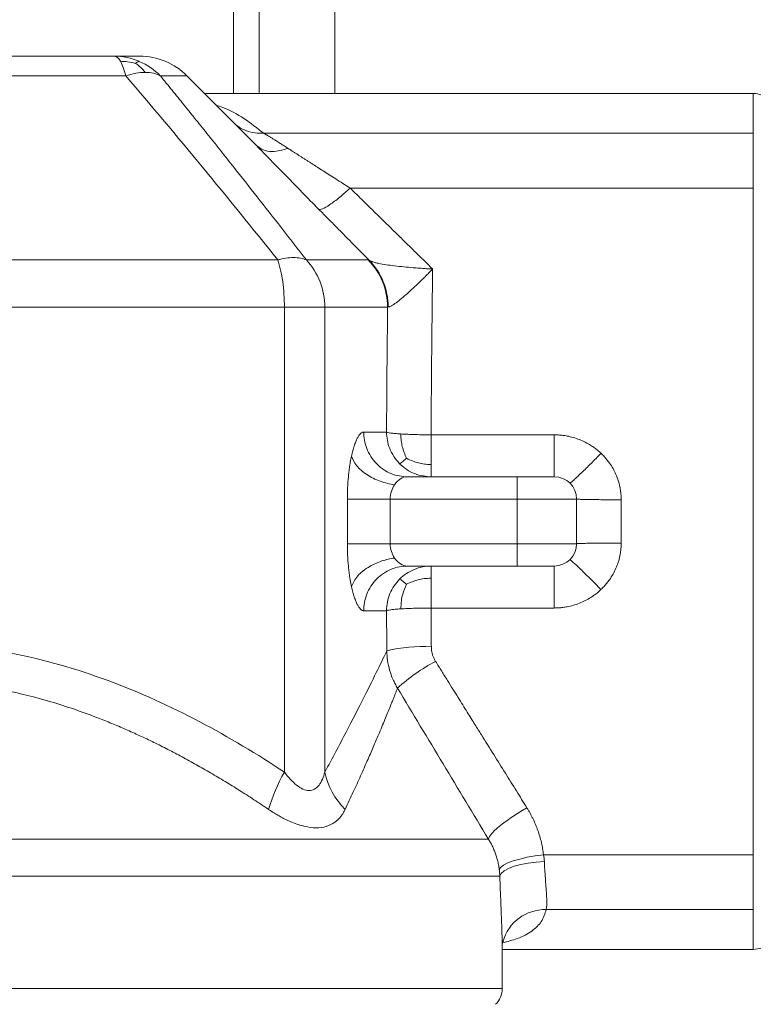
# Model space of a CAD drawing. Header units: millimetres. Extents: x -78 to 912, y -456 to 879.
# Tile 14 of 27: x 191 to 290, y 604 to 737. Entities that reach past the tile are written whole.
import ezdxf

# ---------------------------------------------------------------- set-up
doc = ezdxf.new("R2010")
doc.units = ezdxf.units.MM

msp = doc.modelspace()

# ---------------------------------------------------------------- linework, layer by layer
at = {"color": 8, "linetype": 'Continuous', "lineweight": 15}
for p, q in [((220.1, 777.06), (220.1, 726.81)), ((223.54, 777.06), (223.54, 726.81)), ((213.83, 729.17), (210.26, 729.17)), ((289.95, 721.45), (289.95, 726.81)), ((221.36, 721.65), (223.18, 719.79)), ((254.36, 626.63), (97.54, 626.63)), ((96.2, 621.63), (255.89, 621.63)), ((289.95, 611.81), (289.95, 617.16)), ((96.2, 606.55), (256.2, 606.55))]:
    msp.add_line(p, q, dxfattribs=at)
at = {"color": 7, "linetype": 'Continuous', "lineweight": 15}
for p, q in [((233.7, 726.81), (233.7, 777.06)), ((205.6, 729.17), (146.79, 729.17)), ((221.44, 721.56), (213.83, 729.17)), ((289.95, 726.81), (216.2, 726.81)), ((224.15, 721.45), (289.95, 721.45)), ((289.95, 714.09), (289.95, 721.45)), ((235.76, 714.09), (289.95, 714.09)), ((289.95, 624.52), (289.95, 714.09)), ((126.35, 704.44), (226.04, 704.44)), ((229.88, 704.44), (238.17, 704.44)), ((125.46, 698.08), (226.93, 698.08)), ((226.93, 698.08), (226.93, 635.62)), ((232.36, 698.08), (232.36, 635.62)), ((232.36, 698.08), (240.8, 698.08)), ((237.59, 681.31), (240.66, 681.31)), ((246.64, 680.94), (246.64, 676.94)), ((246.64, 680.94), (263.2, 680.94)), ((246.64, 676.94), (246.64, 675.31)), ((243.45, 675.31), (258.2, 675.31)), ((258.2, 675.31), (258.2, 672.31)), ((235.39, 666.31), (235.39, 672.31)), ((241.15, 666.31), (241.15, 672.31)), ((241.15, 672.31), (258.2, 672.31)), ((258.2, 672.31), (258.2, 666.31)), ((266.2, 672.31), (258.2, 672.31)), ((266.2, 672.31), (266.2, 666.31)), ((272.2, 672.22), (272.2, 666.4)), ((258.2, 666.31), (241.15, 666.31)), ((258.2, 663.31), (258.2, 666.31)), ((266.2, 666.31), (258.2, 666.31)), ((258.2, 663.31), (243.45, 663.31)), ((246.64, 663.31), (246.64, 661.68)), ((246.64, 661.68), (246.64, 657.67)), ((263.2, 657.67), (246.64, 657.67)), ((240.66, 657.31), (237.59, 657.31)), ((261.76, 624.52), (289.95, 624.52)), ((289.95, 617.16), (289.95, 624.52)), ((289.95, 617.16), (262.11, 617.16)), ((256.2, 606.55), (256.2, 612.79)), ((256.2, 611.81), (289.95, 611.81))]:
    msp.add_line(p, q, dxfattribs=at)
at = {"color": 7, "linetype": 'Continuous', "lineweight": 15, "flags": 128}
for points in [[(255.81, 622.55), (255.99, 622.83), (256.37, 623.13), (256.95, 623.42), (257.69, 623.7), (258.57, 623.95), (259.57, 624.18), (260.64, 624.38), (261.76, 624.52)], [(261.87, 623.6), (260.76, 623.53), (259.69, 623.4), (258.69, 623.21), (257.8, 622.97), (257.06, 622.67), (256.48, 622.35), (256.08, 621.99), (255.89, 621.63)], [(256.2, 612.33), (256.22, 612.48), (256.3, 612.83)]]:
    msp.add_lwpolyline(points, dxfattribs=at)
at = {"color": 7, "linetype": 'Continuous', "lineweight": 15}
for centre, radius, start, end in [((204.07, 723.29), 8.52, 66.8603, 89.9812), ((207.47, 722.81), 9, 45, 90), ((203.99, 723.1), 8.72, 44.089, 66.836), ((289.95, 723.81), 3, 45, 90), ((223.07, 698.12), 9.29, 359.7253, 42.8665), ((231.79, 698.08), 9.01, 359.9867, 44.9055), ((232.04, 698.19), 8.83, 359.6196, 44.4079), ((263.2, 672.31), 3, 0, 90), ((263.2, 666.31), 3, 270, 0), ((245.5, 631.82), 20.68, 86.7367, 103.4333), ((259.5, 627.61), 25.97, 118.1651, 131.9962), ((247.57, 623.87), 23.75, 150.3533, 163.4944), ((242.2, 637.75), 10.07, 192.2202, 225.0734), ((289.95, 614.81), 3, 270, 315), ((253.2, 606.55), 3, 315, 0)]:
    msp.add_arc(centre, radius, start, end, dxfattribs=at)
at = {"color": 8, "linetype": 'Continuous', "lineweight": 15}
msp.add_arc((261.99, 611.26), 5.9, 88.843, 164.5983, dxfattribs=at)
at = {"color": 7, "linetype": 'Continuous', "lineweight": 15}
for points, knots in [([(148.32, 731.81), (148.67, 731.81), (149.37, 731.81), (150.43, 731.81), (151.48, 731.81), (152.54, 731.81), (153.6, 731.81), (154.67, 731.81), (155.73, 731.81), (156.8, 731.81), (157.86, 731.81), (158.93, 731.81), (160.01, 731.81), (161.08, 731.81), (164.12, 731.81), (169.16, 731.81), (176.2, 731.81), (183.24, 731.81), (188.58, 731.81), (192.24, 731.81), (194.23, 731.81), (196.21, 731.81), (198.19, 731.81), (200.16, 731.81), (202.12, 731.81), (203.43, 731.81), (204.08, 731.81)], [0, 0, 0, 0, 0.0192512, 0.0384931, 0.0577274, 0.0769557, 0.0961798, 0.1154013, 0.1346219, 0.1538431, 0.1730669, 0.1922946, 0.2115282, 0.2307691, 0.2500192, 0.3750055, 0.5000011, 0.6249876, 0.749983, 0.7857232, 0.8214377, 0.8571373, 0.8928326, 0.9285344, 0.9642533, 1, 1, 1, 1]), ([(207.47, 731.81), (207.39, 731.81), (207.24, 731.81), (206.11, 731.81), (204.75, 731.81), (204.08, 731.81)], [0, 0, 0, 0, 0.333333, 0.666667, 1, 1, 1, 1]), ([(206.93, 730.85), (206.57, 730.94), (205.91, 731.08), (205.22, 731.11), (204.9, 731.12)], [0, 0, 0, 0, 0.54389, 1, 1, 1, 1]), ([(207.42, 731.12), (207.34, 731.1), (207.2, 731.07), (207.01, 730.92), (206.93, 730.85)], [0, 0, 0, 0, 0.565804, 1, 1, 1, 1]), ([(208.22, 729.64), (208.09, 729.79), (207.87, 730.06), (207.44, 730.47), (207.12, 730.71), (206.93, 730.85)], [0, 0, 0, 0, 0.309829, 0.568152, 1, 1, 1, 1]), ([(208.22, 729.64), (207.81, 729.64), (207.39, 729.6), (206.51, 729.44), (206.06, 729.32), (205.6, 729.17)], [0, 0, 0, 0, 0.5, 0.5, 1, 1, 1, 1]), ([(205.6, 729.17), (209.07, 725.13), (212.5, 721.04), (219.31, 712.79), (222.68, 708.63), (226.04, 704.44)], [0, 0, 0, 0, 0.5, 0.5, 1, 1, 1, 1]), ([(210.26, 729.17), (209.99, 729.32), (209.68, 729.44), (208.99, 729.6), (208.62, 729.64), (208.22, 729.64)], [0, 0, 0, 0, 0.5, 0.5, 1, 1, 1, 1]), ([(210.26, 729.17), (210.78, 728.53), (211.85, 727.22), (213.45, 725.24), (215.08, 723.22), (216.74, 721.16), (218.42, 719.05), (220.6, 716.3), (223.31, 712.87), (226.56, 708.71), (228.76, 705.88), (229.88, 704.44)], [0, 0, 0, 0, 0.0797842, 0.1609846, 0.243604, 0.327645, 0.4131097, 0.5000001, 0.6614217, 0.8280849, 1, 1, 1, 1]), ([(224.15, 721.45), (224.19, 721.43), (224.25, 721.4), (224.37, 721.33), (224.49, 721.26), (224.61, 721.19), (224.75, 721.1), (224.89, 721.02), (225.04, 720.93), (225.2, 720.83), (225.37, 720.72), (225.62, 720.57), (225.96, 720.36), (226.41, 720.07), (226.9, 719.76), (227.25, 719.54), (227.43, 719.42)], [0, 0, 0, 0, 0.0458923, 0.0924521, 0.1397115, 0.1877015, 0.2364515, 0.2859895, 0.3363424, 0.3875357, 0.4395936, 0.4925392, 0.6116988, 0.735875, 0.8652539, 1, 1, 1, 1]), ([(223.18, 719.79), (223.79, 719.18), (224.43, 718.52), (225.76, 717.15), (226.45, 716.44), (227.86, 715), (228.58, 714.26), (230.04, 712.77), (230.78, 712.02), (231.53, 711.26)], [0, 0, 0, 0, 0.25, 0.25, 0.5, 0.5, 0.75, 0.75, 1, 1, 1, 1]), ([(223.18, 719.79), (223.47, 719.58), (224.05, 719.14), (225.49, 718.87), (226.69, 719.22), (227.43, 719.42)], [0, 0, 0, 0, 0.276934, 0.56236, 1, 1, 1, 1]), ([(227.43, 719.42), (227.52, 719.37), (227.7, 719.25), (227.98, 719.07), (228.28, 718.88), (228.58, 718.68), (228.89, 718.48), (229.22, 718.27), (229.55, 718.06), (229.9, 717.84), (230.26, 717.61), (230.63, 717.37), (231, 717.13), (231.51, 716.8), (232.16, 716.38), (232.98, 715.86), (233.86, 715.3), (234.79, 714.71), (235.43, 714.3), (235.76, 714.09)], [0, 0, 0, 0, 0.036274, 0.073428, 0.11147, 0.150406, 0.190244, 0.23099, 0.272649, 0.315228, 0.358732, 0.403165, 0.448532, 0.494837, 0.584289, 0.679513, 0.780529, 0.887354, 1, 1, 1, 1]), ([(231.53, 711.26), (231.62, 711.21), (231.79, 711.22), (232.3, 711.41), (232.64, 711.6), (233.43, 712.13), (233.89, 712.47), (234.83, 713.24), (235.31, 713.67), (235.76, 714.09)], [0, 0, 0, 0, 0.25, 0.25, 0.5, 0.5, 0.75, 0.75, 1, 1, 1, 1]), ([(235.76, 714.09), (236.22, 713.65), (237.13, 712.75), (238.5, 711.41), (239.87, 710.06), (241.26, 708.7), (242.65, 707.34), (244.04, 705.97), (245.45, 704.6), (246.38, 703.68), (246.85, 703.22)], [0, 0, 0, 0, 0.123343, 0.24716, 0.37145, 0.496213, 0.621449, 0.747159, 0.873343, 1, 1, 1, 1]), ([(238.35, 704.37), (237.88, 704.84), (236.96, 705.77), (235.58, 707.16), (234.22, 708.54), (232.87, 709.91), (231.97, 710.81), (231.53, 711.26)], [0, 0, 0, 0, 0.203884, 0.405821, 0.605816, 0.803874, 1, 1, 1, 1]), ([(226.04, 704.44), (226.78, 704.65), (227.5, 704.75), (228.81, 704.75), (229.4, 704.65), (229.88, 704.44)], [0, 0, 0, 0, 0.5, 0.5, 1, 1, 1, 1]), ([(226.04, 704.44), (226.32, 703.61), (226.55, 702.61), (226.85, 700.44), (226.93, 699.26), (226.93, 698.08)], [0, 0, 0, 0, 0.5, 0.5, 1, 1, 1, 1]), ([(238.35, 704.37), (238.31, 704.39), (238.27, 704.41), (238.21, 704.44), (238.19, 704.44), (238.17, 704.44)], [0, 0, 0, 0, 0.5, 0.5, 1, 1, 1, 1]), ([(238.35, 704.37), (238.37, 704.35), (238.4, 704.33), (238.47, 704.3), (238.55, 704.26), (238.67, 704.21), (238.87, 704.15), (239.17, 704.06), (239.74, 703.94), (240.59, 703.79), (241.73, 703.64), (242.96, 703.5), (243.95, 703.41), (244.81, 703.34), (245.46, 703.3), (246.2, 703.25), (246.64, 703.23), (246.85, 703.22)], [0, 0, 0, 0, 0.022136, 0.04301, 0.062574, 0.093145, 0.125205, 0.186137, 0.250448, 0.375519, 0.500542, 0.625483, 0.75034, 0.790412, 0.87518, 0.938067, 1, 1, 1, 1]), ([(246.85, 703.22), (246.82, 703.19), (246.73, 703.1), (246.56, 702.92), (246.28, 702.64), (245.92, 702.27), (245.49, 701.84), (245.01, 701.37), (244.52, 700.9), (243.94, 700.36), (243.25, 699.74), (242.48, 699.08), (241.88, 698.62), (241.47, 698.35), (241.25, 698.23), (241.11, 698.17), (241.01, 698.14), (240.93, 698.13), (240.89, 698.13), (240.87, 698.13)], [0, 0, 0, 0, 0.013402, 0.037226, 0.071619, 0.125329, 0.187646, 0.25062, 0.323923, 0.393714, 0.500906, 0.625777, 0.750454, 0.814432, 0.875185, 0.907155, 0.937591, 0.967027, 1, 1, 1, 1]), ([(246.85, 703.22), (246.85, 702.76), (246.84, 701.86), (246.82, 700.53), (246.8, 699.22), (246.79, 697.95), (246.78, 696.72), (246.76, 695.52), (246.75, 694.36), (246.74, 693.23), (246.72, 691.52), (246.7, 689.25), (246.68, 686.42), (246.66, 683.66), (246.65, 681.84), (246.64, 680.94)], [0, 0, 0, 0, 0.062006, 0.122402, 0.181187, 0.238361, 0.293924, 0.347876, 0.400218, 0.450949, 0.500069, 0.629653, 0.756169, 0.879618, 1, 1, 1, 1]), ([(226.93, 698.08), (228.17, 698.08), (229.32, 698.08), (231.19, 698.08), (231.91, 698.08), (232.36, 698.08)], [0, 0, 0, 0, 0.5, 0.5, 1, 1, 1, 1]), ([(240.8, 698.08), (240.8, 698.1), (240.81, 698.12), (240.84, 698.13), (240.85, 698.13), (240.87, 698.13)], [0, 0, 0, 0, 0.5, 0.5, 1, 1, 1, 1]), ([(235.95, 678.08), (235.96, 678.15), (236, 678.29), (236.05, 678.51), (236.1, 678.71), (236.15, 678.91), (236.21, 679.1), (236.26, 679.28), (236.36, 679.6), (236.52, 680.03), (236.73, 680.49), (236.94, 680.85), (237.13, 681.07), (237.27, 681.19), (237.38, 681.26), (237.49, 681.3), (237.56, 681.3), (237.59, 681.31)], [0, 0, 0, 0, 0.0366261, 0.0731532, 0.1096175, 0.1460558, 0.1825047, 0.2190008, 0.2555807, 0.380849, 0.5061252, 0.6297419, 0.7529646, 0.8147628, 0.87641, 0.9380935, 1, 1, 1, 1]), ([(237.59, 681.31), (237.59, 680.95), (237.62, 680.59), (237.76, 679.84), (237.86, 679.47), (238.15, 678.73), (238.33, 678.37), (238.76, 677.68), (239.02, 677.36), (239.59, 676.77), (239.91, 676.51), (240.58, 676.06), (240.93, 675.87), (241.65, 675.58), (242.02, 675.48), (242.74, 675.34), (243.1, 675.31), (243.45, 675.31)], [0, 0, 0, 0, 0.125, 0.125, 0.25, 0.25, 0.375, 0.375, 0.5, 0.5, 0.625, 0.625, 0.75, 0.75, 0.875, 0.875, 1, 1, 1, 1]), ([(240.66, 681.31), (240.66, 680.95), (240.7, 680.59), (240.83, 679.84), (240.94, 679.47), (241.23, 678.73), (241.42, 678.37), (241.86, 677.68), (242.12, 677.36), (242.42, 677.06)], [0, 0, 0, 0, 0.25, 0.25, 0.5, 0.5, 0.75, 0.75, 1, 1, 1, 1]), ([(240.66, 681.31), (240.72, 681.27), (240.9, 681.22), (241.38, 681.16), (241.58, 681.14), (242.04, 681.09), (242.3, 681.08), (242.58, 681.06)], [0, 0, 0, 0, 0.5, 0.5, 0.75, 0.75, 1, 1, 1, 1]), ([(242.58, 681.06), (242.87, 681.04), (243.18, 681.02), (243.84, 681), (244.19, 680.98), (245.24, 680.95), (245.97, 680.94), (246.64, 680.94)], [0, 0, 0, 0, 0.25, 0.25, 0.5, 0.5, 1, 1, 1, 1]), ([(263.2, 680.94), (263.2, 680.26), (263.2, 679.53), (263.2, 678.49), (263.2, 678.15), (263.2, 677.51), (263.2, 677.21), (263.2, 676.67), (263.2, 676.42), (263.2, 676.01), (263.2, 675.83), (263.2, 675.43), (263.2, 675.31), (263.2, 675.31)], [0, 0, 0, 0, 0.25, 0.25, 0.375, 0.375, 0.5, 0.5, 0.625, 0.625, 0.75, 0.75, 1, 1, 1, 1]), ([(263.2, 680.94), (263.29, 680.94), (263.49, 680.94), (263.78, 680.92), (264.07, 680.9), (264.35, 680.87), (264.64, 680.83), (265.12, 680.75), (265.77, 680.59), (266.59, 680.31), (267.38, 679.95), (268.05, 679.57), (268.61, 679.19), (269.06, 678.84), (269.35, 678.58), (269.49, 678.46)], [0, 0, 0, 0, 0.0419118, 0.0837292, 0.125493, 0.1672442, 0.2090238, 0.2508728, 0.3761787, 0.5013519, 0.6263358, 0.7510726, 0.8342433, 0.9171049, 1, 1, 1, 1]), ([(235.39, 672.31), (235.39, 672.4), (235.39, 672.57), (235.39, 672.84), (235.4, 673.11), (235.4, 673.37), (235.41, 673.64), (235.43, 674.07), (235.47, 674.67), (235.54, 675.42), (235.62, 676.15), (235.7, 676.76), (235.79, 677.26), (235.86, 677.68), (235.92, 677.94), (235.95, 678.08)], [0, 0, 0, 0, 0.042653, 0.085228, 0.127763, 0.170296, 0.212863, 0.255501, 0.381856, 0.508303, 0.632436, 0.75664, 0.837784, 0.918819, 1, 1, 1, 1]), ([(241.74, 674.23), (241.12, 674.31), (240.46, 674.47), (239.17, 674.93), (238.55, 675.23), (237.46, 675.96), (237, 676.37), (236.3, 677.22), (236.07, 677.66), (235.95, 678.08)], [0, 0, 0, 0, 0.25, 0.25, 0.5, 0.5, 0.75, 0.75, 1, 1, 1, 1]), ([(243.35, 677.79), (243.08, 677.55), (242.6, 677.14), (242.47, 677.09), (242.42, 677.06)], [0, 0, 0, 0, 0.564224, 1, 1, 1, 1]), ([(265.29, 674.45), (265.38, 674.51), (265.57, 674.62), (266.71, 675.68), (268.1, 677.04), (269.03, 678), (269.49, 678.46)], [0, 0, 0, 0, 0.270694, 0.562318, 0.789305, 1, 1, 1, 1]), ([(269.49, 678.46), (269.56, 678.39), (269.7, 678.25), (269.9, 678.04), (270.09, 677.82), (270.28, 677.6), (270.46, 677.37), (270.75, 676.98), (271.11, 676.4), (271.5, 675.62), (271.81, 674.8), (272.01, 674.05), (272.12, 673.38), (272.19, 672.8), (272.19, 672.41), (272.2, 672.22)], [0, 0, 0, 0, 0.041984, 0.083832, 0.125592, 0.167309, 0.209029, 0.250798, 0.375975, 0.500837, 0.62577, 0.750484, 0.833752, 0.916793, 1, 1, 1, 1]), ([(242.42, 677.06), (242.71, 676.77), (243.03, 676.51), (243.71, 676.06), (244.07, 675.87), (244.81, 675.58), (245.19, 675.48), (245.93, 675.34), (246.29, 675.31), (246.64, 675.31)], [0, 0, 0, 0, 0.25, 0.25, 0.5, 0.5, 0.75, 0.75, 1, 1, 1, 1]), ([(241.74, 674.23), (241.97, 674.58), (242.26, 674.85), (242.85, 675.21), (243.15, 675.31), (243.45, 675.31)], [0, 0, 0, 0, 0.5, 0.5, 1, 1, 1, 1]), ([(258.2, 675.31), (258.26, 675.31), (258.39, 675.31), (258.59, 675.31), (258.79, 675.31), (258.98, 675.31), (259.27, 675.31), (259.65, 675.31), (260.11, 675.31), (260.56, 675.31), (261.12, 675.31), (261.76, 675.31), (262.28, 675.31), (262.61, 675.31), (262.82, 675.31), (262.99, 675.31), (263.1, 675.31), (263.16, 675.31), (263.19, 675.31), (263.2, 675.31), (263.2, 675.31)], [0, 0, 0, 0, 0.025064, 0.050064, 0.07504, 0.100029, 0.125071, 0.18755, 0.2501, 0.312579, 0.375129, 0.500007, 0.624885, 0.687364, 0.749914, 0.812393, 0.874943, 0.916612, 0.958238, 1, 1, 1, 1]), ([(241.15, 672.31), (241.15, 672.66), (241.21, 673.02), (241.41, 673.67), (241.56, 673.97), (241.74, 674.23)], [0, 0, 0, 0, 0.5, 0.5, 1, 1, 1, 1]), ([(235.39, 672.31), (235.55, 672.31), (235.82, 672.31), (236.54, 672.31), (237.01, 672.31), (238.08, 672.31), (238.68, 672.31), (239.92, 672.31), (240.55, 672.31), (241.15, 672.31)], [0, 0, 0, 0, 0.25, 0.25, 0.5, 0.5, 0.75, 0.75, 1, 1, 1, 1]), ([(272.2, 672.22), (271.84, 672.22), (271.48, 672.22), (270.73, 672.22), (270.36, 672.22), (269.62, 672.22), (269.26, 672.23), (268.57, 672.23), (268.25, 672.24), (267.66, 672.25), (267.4, 672.25), (266.95, 672.26), (266.76, 672.27), (266.47, 672.28), (266.37, 672.28), (266.23, 672.3), (266.2, 672.3), (266.2, 672.31)], [0, 0, 0, 0, 0.125, 0.125, 0.25, 0.25, 0.375, 0.375, 0.5, 0.5, 0.625, 0.625, 0.75, 0.75, 0.875, 0.875, 1, 1, 1, 1]), ([(235.95, 660.54), (235.93, 660.62), (235.9, 660.78), (235.85, 661.02), (235.8, 661.27), (235.76, 661.53), (235.69, 661.92), (235.62, 662.47), (235.54, 663.19), (235.47, 663.94), (235.43, 664.63), (235.4, 665.24), (235.39, 665.77), (235.39, 666.13), (235.39, 666.31)], [0, 0, 0, 0, 0.048737, 0.097389, 0.146012, 0.194661, 0.24339, 0.367562, 0.491732, 0.618131, 0.744532, 0.829702, 0.914758, 1, 1, 1, 1]), ([(235.39, 666.31), (235.55, 666.31), (235.82, 666.31), (236.54, 666.31), (237.01, 666.31), (238.08, 666.31), (238.68, 666.31), (239.92, 666.31), (240.55, 666.31), (241.15, 666.31)], [0, 0, 0, 0, 0.25, 0.25, 0.5, 0.5, 0.75, 0.75, 1, 1, 1, 1]), ([(241.74, 664.39), (241.56, 664.64), (241.41, 664.94), (241.21, 665.6), (241.15, 665.95), (241.15, 666.31)], [0, 0, 0, 0, 0.5, 0.5, 1, 1, 1, 1]), ([(272.2, 666.4), (271.84, 666.4), (271.48, 666.4), (270.73, 666.4), (270.36, 666.39), (269.62, 666.39), (269.26, 666.39), (268.57, 666.38), (268.25, 666.38), (267.66, 666.37), (267.4, 666.36), (266.95, 666.35), (266.76, 666.35), (266.47, 666.34), (266.37, 666.33), (266.23, 666.32), (266.2, 666.31), (266.2, 666.31)], [0, 0, 0, 0, 0.125, 0.125, 0.25, 0.25, 0.375, 0.375, 0.5, 0.5, 0.625, 0.625, 0.75, 0.75, 0.875, 0.875, 1, 1, 1, 1]), ([(272.2, 666.4), (272.2, 666.3), (272.19, 666.11), (272.18, 665.82), (272.15, 665.53), (272.12, 665.24), (272.07, 664.95), (271.98, 664.47), (271.81, 663.82), (271.5, 663), (271.11, 662.21), (270.69, 661.55), (270.28, 661.01), (269.9, 660.57), (269.62, 660.29), (269.48, 660.16)], [0, 0, 0, 0, 0.0416507, 0.0832122, 0.1247337, 0.1662644, 0.2078538, 0.2495509, 0.3742463, 0.4991968, 0.6240374, 0.7492356, 0.8327043, 0.916169, 1, 1, 1, 1]), ([(235.95, 660.54), (236.17, 661.03), (236.64, 662.04), (238.21, 663.24), (239.98, 664.05), (241.16, 664.28), (241.74, 664.39)], [0, 0, 0, 0, 0.272659, 0.561814, 0.787341, 1, 1, 1, 1]), ([(243.45, 663.31), (243.15, 663.31), (242.85, 663.4), (242.26, 663.77), (241.97, 664.04), (241.74, 664.39)], [0, 0, 0, 0, 0.5, 0.5, 1, 1, 1, 1]), ([(269.48, 660.16), (269, 660.65), (268.48, 661.18), (267.72, 661.94), (267.47, 662.18), (267, 662.64), (266.77, 662.86), (266.37, 663.25), (266.18, 663.42), (265.87, 663.71), (265.73, 663.83), (265.41, 664.11), (265.31, 664.18), (265.29, 664.16)], [0, 0, 0, 0, 0.25, 0.25, 0.375, 0.375, 0.5, 0.5, 0.625, 0.625, 0.75, 0.75, 1, 1, 1, 1]), ([(237.59, 657.31), (237.59, 657.66), (237.62, 658.03), (237.76, 658.77), (237.86, 659.15), (238.15, 659.89), (238.33, 660.25), (238.76, 660.93), (239.02, 661.26), (239.59, 661.84), (239.91, 662.1), (240.58, 662.55), (240.93, 662.74), (241.65, 663.03), (242.02, 663.14), (242.74, 663.28), (243.1, 663.31), (243.45, 663.31)], [0, 0, 0, 0, 0.125, 0.125, 0.25, 0.25, 0.375, 0.375, 0.5, 0.5, 0.625, 0.625, 0.75, 0.75, 0.875, 0.875, 1, 1, 1, 1]), ([(246.64, 663.31), (245.86, 663.31), (245.08, 663.15), (243.63, 662.55), (242.97, 662.11), (242.42, 661.55)], [0, 0, 0, 0, 0.5, 0.5, 1, 1, 1, 1]), ([(263.2, 663.31), (263.2, 663.31), (263.19, 663.31), (263.18, 663.31), (263.16, 663.31), (263.14, 663.31), (263.09, 663.31), (262.99, 663.31), (262.82, 663.31), (262.61, 663.31), (262.28, 663.31), (261.76, 663.31), (261.12, 663.31), (260.56, 663.31), (260.11, 663.31), (259.65, 663.31), (259.23, 663.31), (258.85, 663.31), (258.52, 663.31), (258.31, 663.31), (258.2, 663.31)], [0, 0, 0, 0, 0.025064, 0.050064, 0.07504, 0.100029, 0.125071, 0.18755, 0.2501, 0.312579, 0.375129, 0.500007, 0.624885, 0.687364, 0.749914, 0.812393, 0.874943, 0.916612, 0.958238, 1, 1, 1, 1]), ([(263.2, 657.67), (263.2, 658.43), (263.2, 659.17), (263.2, 660.54), (263.2, 661.16), (263.2, 662.19), (263.2, 662.61), (263.2, 663.16), (263.2, 663.31), (263.2, 663.31)], [0, 0, 0, 0, 0.25, 0.25, 0.5, 0.5, 0.75, 0.75, 1, 1, 1, 1]), ([(242.42, 661.55), (241.86, 660.99), (241.42, 660.33), (240.82, 658.88), (240.66, 658.09), (240.66, 657.31)], [0, 0, 0, 0, 0.5, 0.5, 1, 1, 1, 1]), ([(237.59, 657.31), (237.57, 657.31), (237.53, 657.31), (237.47, 657.32), (237.41, 657.34), (237.35, 657.37), (237.29, 657.41), (237.22, 657.46), (237.11, 657.56), (236.94, 657.76), (236.73, 658.13), (236.52, 658.59), (236.35, 659.05), (236.22, 659.47), (236.12, 659.81), (236.03, 660.16), (235.98, 660.42), (235.95, 660.54)], [0, 0, 0, 0, 0.035413, 0.070728, 0.105979, 0.141203, 0.176432, 0.211703, 0.247051, 0.370258, 0.493883, 0.619148, 0.744429, 0.80838, 0.872161, 0.935969, 1, 1, 1, 1]), ([(242.58, 657.56), (242.6, 657.92), (242.62, 658.59), (242.86, 659.73), (243.16, 660.42), (243.35, 660.86)], [0, 0, 0, 0, 0.304444, 0.565625, 1, 1, 1, 1]), ([(269.48, 660.16), (269.41, 660.09), (269.27, 659.96), (269.06, 659.77), (268.83, 659.59), (268.6, 659.42), (268.37, 659.26), (267.97, 658.99), (267.38, 658.66), (266.59, 658.3), (265.77, 658.02), (265.02, 657.85), (264.35, 657.74), (263.78, 657.69), (263.39, 657.68), (263.2, 657.67)], [0, 0, 0, 0, 0.041471, 0.082893, 0.124311, 0.165766, 0.207301, 0.24896, 0.373664, 0.49868, 0.623806, 0.749158, 0.832751, 0.916255, 1, 1, 1, 1]), ([(242.58, 657.56), (242.3, 657.54), (242.04, 657.52), (241.58, 657.48), (241.38, 657.46), (240.9, 657.39), (240.72, 657.35), (240.66, 657.31)], [0, 0, 0, 0, 0.25, 0.25, 0.5, 0.5, 1, 1, 1, 1]), ([(246.64, 657.67), (245.97, 657.67), (245.24, 657.66), (244.19, 657.63), (243.84, 657.62), (243.18, 657.59), (242.87, 657.57), (242.58, 657.56)], [0, 0, 0, 0, 0.5, 0.5, 0.75, 0.75, 1, 1, 1, 1]), ([(246.64, 657.67), (246.65, 657.25), (246.65, 656.4), (246.66, 655.1), (246.67, 653.79), (246.67, 652.9), (246.68, 652.46)], [0, 0, 0, 0, 0.243199, 0.490932, 0.743199, 1, 1, 1, 1]), ([(226.93, 635.62), (223.29, 638.03), (219.5, 640.31), (211.62, 644.47), (207.51, 646.34), (198.99, 649.49), (194.56, 650.77), (187.76, 652.07), (185.46, 652.41), (180.85, 652.85), (178.52, 652.97), (173.87, 652.97), (171.55, 652.85), (166.93, 652.41), (164.64, 652.07), (157.83, 650.77), (153.41, 649.49), (144.88, 646.34), (140.78, 644.47), (132.89, 640.31), (129.1, 638.03), (125.46, 635.62)], [0, 0, 0, 0, 0.125, 0.125, 0.25, 0.25, 0.375, 0.375, 0.4375, 0.4375, 0.5, 0.5, 0.5625, 0.5625, 0.625, 0.625, 0.75, 0.75, 0.875, 0.875, 1, 1, 1, 1]), ([(246.68, 652.46), (246.68, 652.39), (246.68, 652.25), (246.7, 652.04), (246.73, 651.84), (246.77, 651.64), (246.82, 651.44), (246.89, 651.25), (246.96, 651.06), (247.04, 650.87), (247.14, 650.68), (247.21, 650.56), (247.25, 650.5)], [0, 0, 0, 0, 0.101719, 0.202277, 0.301958, 0.401054, 0.499861, 0.59868, 0.69781, 0.797547, 0.898182, 1, 1, 1, 1]), ([(240.7, 651.92), (240.41, 651.32), (239.99, 650.46), (238.95, 648.34), (238.33, 647.08), (236.89, 644.24), (236.09, 642.67), (234.33, 639.3), (233.38, 637.5), (232.36, 635.62)], [0, 0, 0, 0, 0.25, 0.25, 0.5, 0.5, 0.75, 0.75, 1, 1, 1, 1]), ([(240.7, 651.92), (240.71, 651.05), (240.83, 650.17), (241.2, 648.9), (241.34, 648.49), (241.56, 647.99), (241.61, 647.89), (241.71, 647.68), (241.76, 647.57), (241.91, 647.28), (242.01, 647.1), (242.13, 646.91)], [0, 0, 0, 0, 0.5, 0.5, 0.75, 0.75, 0.8125, 0.8125, 0.875, 0.875, 1, 1, 1, 1]), ([(247.25, 650.5), (247.52, 650.06), (248.05, 649.21), (248.83, 647.96), (249.56, 646.79), (250.25, 645.69), (250.89, 644.67), (251.48, 643.72), (252.02, 642.84), (252.52, 642.05), (252.98, 641.32), (253.82, 639.98), (255.03, 638.03), (256.6, 635.52), (258.09, 633.13), (259.05, 631.59), (259.52, 630.84)], [0, 0, 0, 0, 0.066914, 0.130067, 0.189461, 0.245095, 0.296969, 0.345084, 0.389438, 0.430033, 0.466868, 0.499943, 0.635, 0.763362, 0.885029, 1, 1, 1, 1]), ([(224.8, 630.62), (224.47, 630.84), (223.82, 631.27), (222.84, 631.92), (221.87, 632.55), (220.89, 633.17), (219.92, 633.78), (218.95, 634.37), (217.99, 634.95), (217.02, 635.52), (216.06, 636.08), (215.1, 636.62), (214.14, 637.15), (213.18, 637.67), (212.23, 638.18), (211.28, 638.67), (210.33, 639.15), (209.38, 639.62), (208.43, 640.08), (207.49, 640.52), (206.54, 640.95), (205.6, 641.37), (204.66, 641.78), (203.72, 642.17), (202.78, 642.55), (200.09, 643.61), (195.64, 645.14), (189.24, 646.75), (182.77, 647.74), (176.2, 648.08), (169.63, 647.74), (163.16, 646.75), (156.76, 645.14), (151.98, 643.5), (148.66, 642.17), (146.79, 641.37), (144.9, 640.52), (143.01, 639.62), (141.11, 638.67), (139.2, 637.67), (137.29, 636.62), (135.36, 635.52), (133.43, 634.37), (131.49, 633.17), (129.54, 631.92), (128.24, 631.05), (127.59, 630.62)], [0, 0, 0, 0, 0.01151, 0.022918, 0.034227, 0.045437, 0.05655, 0.067568, 0.078491, 0.089322, 0.100061, 0.110711, 0.121272, 0.131748, 0.142138, 0.152446, 0.162673, 0.17282, 0.18289, 0.192884, 0.202805, 0.212655, 0.222435, 0.232148, 0.241796, 0.251382, 0.314832, 0.375961, 0.43844, 0.5, 0.56156, 0.624039, 0.685168, 0.748619, 0.767852, 0.787345, 0.807116, 0.82718, 0.847554, 0.868252, 0.889289, 0.910678, 0.932432, 0.954563, 0.977082, 1, 1, 1, 1]), ([(242.13, 646.91), (242.11, 646.86), (242.07, 646.76), (242, 646.59), (241.94, 646.42), (241.86, 646.24), (241.79, 646.04), (241.71, 645.84), (241.62, 645.62), (241.53, 645.39), (241.44, 645.16), (241.34, 644.91), (241.24, 644.65), (241.06, 644.22), (240.8, 643.58), (240.44, 642.69), (240.03, 641.71), (239.63, 640.75), (239.24, 639.83), (238.87, 638.98), (238.48, 638.08), (238.07, 637.14), (237.63, 636.16), (237.18, 635.13), (236.69, 634.06), (236.18, 632.96), (235.65, 631.81), (235.28, 631.01), (235.09, 630.62)], [0, 0, 0, 0, 0.020251, 0.040564, 0.060947, 0.081403, 0.101939, 0.12256, 0.143271, 0.164077, 0.184983, 0.205995, 0.227117, 0.248354, 0.309158, 0.370937, 0.433788, 0.497804, 0.544762, 0.592373, 0.640665, 0.689667, 0.739405, 0.789905, 0.841192, 0.893289, 0.946218, 1, 1, 1, 1]), ([(242.13, 646.91), (244.17, 643.51), (246.22, 640.12), (250.3, 633.36), (252.33, 629.99), (254.36, 626.63)], [0, 0, 0, 0, 0.5, 0.5, 1, 1, 1, 1]), ([(232.36, 635.62), (232.27, 635.29), (232.16, 634.96), (231.9, 634.37), (231.75, 634.11), (231.41, 633.66), (231.21, 633.47), (230.76, 633.21), (230.51, 633.15), (229.98, 633.15), (229.7, 633.22), (229.13, 633.47), (228.84, 633.66), (228.27, 634.11), (227.99, 634.38), (227.45, 634.97), (227.18, 635.29), (226.93, 635.62)], [0, 0, 0, 0, 0.125, 0.125, 0.25, 0.25, 0.375, 0.375, 0.5, 0.5, 0.625, 0.625, 0.75, 0.75, 0.875, 0.875, 1, 1, 1, 1]), ([(235.09, 630.62), (235.06, 630.55), (234.99, 630.41), (234.88, 630.22), (234.77, 630.04), (234.66, 629.86), (234.54, 629.7), (234.35, 629.46), (234.07, 629.18), (233.5, 628.72), (232.6, 628.27), (231.22, 628.08), (229.65, 628.28), (228.31, 628.72), (227.3, 629.16), (226.67, 629.48), (226.05, 629.83), (225.43, 630.2), (225.01, 630.48), (224.8, 630.62)], [0, 0, 0, 0, 0.023428, 0.046491, 0.069198, 0.091563, 0.113598, 0.135315, 0.188752, 0.240577, 0.372805, 0.500766, 0.628285, 0.760085, 0.808394, 0.858156, 0.903959, 0.951204, 1, 1, 1, 1]), ([(254.36, 626.63), (254.44, 626.85), (254.63, 627.32), (256.02, 628.54), (257.77, 629.78), (258.95, 630.5), (259.52, 630.84)], [0, 0, 0, 0, 0.270188, 0.562447, 0.789809, 1, 1, 1, 1]), ([(259.52, 630.84), (259.6, 630.72), (259.75, 630.47), (259.96, 630.1), (260.16, 629.72), (260.41, 629.22), (260.7, 628.58), (261, 627.79), (261.26, 626.99), (261.44, 626.31), (261.56, 625.76), (261.64, 625.36), (261.7, 624.94), (261.74, 624.67), (261.76, 624.52)], [0, 0, 0, 0, 0.0646496, 0.1279275, 0.1898742, 0.2505328, 0.3756317, 0.5006562, 0.6255738, 0.750442, 0.8128428, 0.8752481, 0.9349041, 1, 1, 1, 1]), ([(255.81, 622.55), (255.79, 622.66), (255.77, 622.87), (255.71, 623.18), (255.65, 623.49), (255.57, 623.79), (255.49, 624.08), (255.41, 624.37), (255.31, 624.65), (255.21, 624.92), (255.1, 625.19), (254.99, 625.44), (254.87, 625.7), (254.75, 625.94), (254.62, 626.18), (254.49, 626.41), (254.4, 626.55), (254.36, 626.63)], [0, 0, 0, 0, 0.074511, 0.147904, 0.220177, 0.291331, 0.361364, 0.430276, 0.498066, 0.564735, 0.630282, 0.694707, 0.758009, 0.82019, 0.881248, 0.941185, 1, 1, 1, 1]), ([(261.87, 623.6), (261.87, 623.5), (261.88, 623.28), (261.9, 622.95), (261.92, 622.59), (261.95, 622.21), (261.97, 621.8), (262.02, 621.12), (262.08, 620.33), (262.14, 619.42), (262.19, 618.68), (262.2, 618.13), (262.19, 617.77), (262.18, 617.53), (262.15, 617.32), (262.13, 617.22), (262.11, 617.16)], [0, 0, 0, 0, 0.032268, 0.068102, 0.107501, 0.150467, 0.196999, 0.247097, 0.392568, 0.495985, 0.627947, 0.746936, 0.810925, 0.87325, 0.934321, 1, 1, 1, 1]), ([(256.22, 612.68), (256.22, 612.67), (256.23, 612.61), (256.27, 612.74), (256.31, 612.86)], [0, 0, 0, 0, 0.138048, 1, 1, 1, 1]), ([(256.32, 612.87), (256.37, 612.89), (256.43, 612.91), (256.39, 612.89), (256.39, 612.89)], [0, 0, 0, 0, 0.958607, 1, 1, 1, 1])]:
    msp.add_open_spline(points, degree=3, knots=knots, dxfattribs=at)
for points in [[(204.08, 731.81), (204.36, 731.81), (204.64, 731.57), (204.9, 731.12)], [(204.9, 731.12), (205.16, 730.67), (205.4, 730), (205.6, 729.17)], [(240.8, 698.08), (240.74, 692.52), (240.69, 686.92), (240.66, 681.31)], [(243.35, 677.79), (243.23, 678.04), (243, 678.58), (242.76, 679.37), (242.62, 680.14), (242.59, 680.72), (242.58, 681.06)], [(243.35, 677.79), (243.61, 677.65), (244.16, 677.41), (244.95, 677.14), (245.73, 676.99), (246.3, 676.95), (246.64, 676.94)], [(243.35, 660.86), (243.22, 660.97), (242.97, 661.17), (242.69, 661.4), (242.51, 661.52), (242.44, 661.55), (242.42, 661.55)], [(243.35, 660.86), (243.6, 660.99), (244.13, 661.22), (244.91, 661.48), (245.69, 661.63), (246.28, 661.67), (246.64, 661.68)], [(240.66, 657.31), (240.67, 655.51), (240.68, 653.72), (240.7, 651.92)], [(261.87, 623.6), (261.85, 623.9), (261.81, 624.21), (261.76, 624.52)], [(255.81, 622.55), (255.85, 622.24), (255.88, 621.93), (255.89, 621.63)]]:
    msp.add_open_spline(points, degree=3, dxfattribs=at)
at = {"color": 8, "linetype": 'Continuous', "lineweight": 15}
for points, knots in [([(217.78, 725.22), (218.07, 725.13), (219.41, 724.69), (221.55, 723.5), (223.28, 722.14), (224.15, 721.45)], [0, 0, 0, 0, 0.1222422, 0.5567561, 1, 1, 1, 1]), ([(220.47, 722.59), (220.57, 722.49), (220.98, 722.15), (221.83, 721.76), (222.96, 721.45), (223.76, 721.45), (224.15, 721.45)], [0, 0, 0, 0, 0.108244, 0.407583, 0.706924, 1, 1, 1, 1]), ([(256.2, 612.79), (256.18, 613.5), (256.16, 614.95), (256.01, 618.02), (255.93, 620.42), (255.89, 621.63)], [0, 0, 0, 0, 0.328221, 0.662773, 1, 1, 1, 1]), ([(262.11, 617.16), (261.94, 616.61), (261.6, 615.5), (260.26, 614.23), (258.51, 613.26), (256.9, 612.86), (256.2, 612.69)], [0, 0, 0, 0, 0.2640333, 0.5283149, 0.7928765, 1, 1, 1, 1])]:
    msp.add_open_spline(points, degree=3, knots=knots, dxfattribs=at)

doc.saveas('drawing.dxf')
